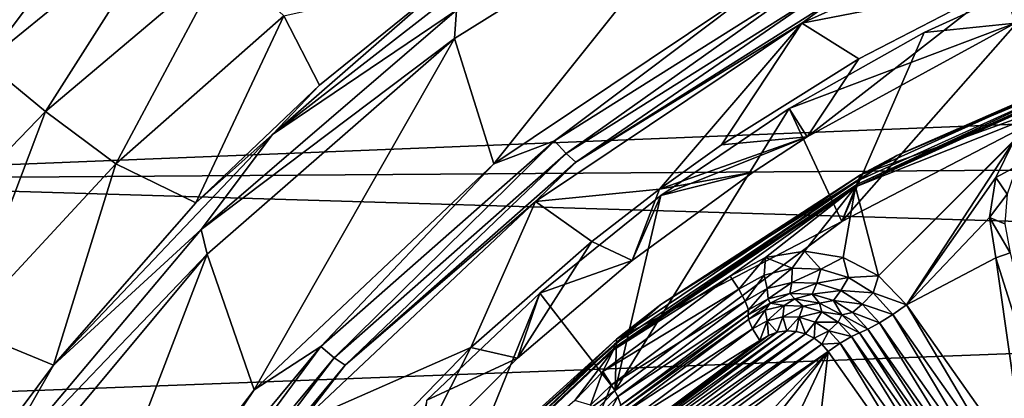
# Model space of a CAD drawing. Header units: metres. Extents: x -237 to 25, y -25 to 25.
# Tile 33 of 165: x -230.4 to -224.34, y 8.47 to 10.81. Entities that reach past the tile are written whole.
import ezdxf

# ---------------------------------------------------------------- set-up
doc = ezdxf.new("R2010")
doc.units = ezdxf.units.M
doc.layers.add('solid_10481232', color=7, linetype='CONTINUOUS')

msp = doc.modelspace()

# ---------------------------------------------------------------- linework, layer by layer
at = {"layer": 'solid_10481232'}
for points in [[(-230.899918, 10.828312, 89.655785), (-229.682907, 11.789048, 89.401443), (-230.611221, 10.545521, 88.739304)], [(-229.682907, 11.789048, 89.401443), (-229.44838, 11.492549, 88.496101), (-230.611221, 10.545521, 88.739304)], [(-227.481995, 9.918869, 85.944008), (-227.72345, 10.69027, 86.004196), (-226.011932, 11.759073, 85.577438)], [(-227.710876, 10.865329, 86.021034), (-226.011932, 11.759073, 85.577438), (-227.72345, 10.69027, 86.004196)], [(-225.804153, 11.044711, 85.52565), (-227.481995, 9.918869, 85.944008), (-226.011932, 11.759073, 85.577438)], [(-224.271133, 10.785501, 88.577888), (-224.343216, 11.027795, 88.798676), (-222.448914, 11.739405, 88.815407)], [(-225.585342, 10.785136, 85.780243), (-223.793472, 11.591555, 85.333473), (-224.343216, 11.027795, 88.798676)], [(-225.382935, 10.935225, 85.61145), (-223.793472, 11.591555, 85.333473), (-225.585342, 10.785136, 85.780243)], [(-230.611221, 10.545521, 88.739304), (-229.44838, 11.492549, 88.496101), (-230.241608, 10.242099, 87.890137)], [(-229.44838, 11.492549, 88.496101), (-229.140259, 11.172956, 87.654076), (-230.241608, 10.242099, 87.890137)], [(-211.032791, 10.694245, 179.724045), (-210.339844, 11.376556, 179.5513), (-231.618256, 11.110173, 95.417282)], [(-228.845016, 10.09984, 86.365402), (-227.305389, 11.296626, 85.98156), (-227.710876, 10.865329, 86.021034)], [(-227.742126, 11.062608, 86.139999), (-227.305389, 11.296626, 85.98156), (-228.845016, 10.09984, 86.365402)], [(-230.241608, 10.242099, 87.890137), (-229.140259, 11.172956, 87.654076), (-229.808578, 9.919284, 87.122398)], [(-229.140259, 11.172956, 87.654076), (-228.775177, 10.831516, 86.888641), (-229.808578, 9.919284, 87.122398)], [(-211.032791, 10.694245, 179.724045), (-231.618256, 11.110173, 95.417282), (-232.799103, 9.819631, 95.711739)], [(-223.967026, 11.123791, 86.510429), (-223.799866, 10.365141, 86.46875), (-225.338562, 9.56365, 86.852386)], [(-223.967026, 11.123791, 86.510429), (-225.338562, 9.56365, 86.852386), (-224.832413, 10.726976, 86.726189)], [(-223.967026, 11.123791, 86.510429), (-224.832413, 10.726976, 86.726189), (-224.271133, 10.785501, 88.577888)], [(-228.55574, 10.402612, 86.324593), (-227.742126, 11.062608, 86.139999), (-228.845016, 10.09984, 86.365402)], [(-228.775177, 10.831516, 86.888641), (-227.742126, 11.062608, 86.139999), (-228.55574, 10.402612, 86.324593)], [(-227.108215, 10.060508, 85.874191), (-227.481995, 9.918869, 85.944008), (-225.804153, 11.044711, 85.52565)], [(-225.493851, 11.080082, 85.471687), (-227.108215, 10.060508, 85.874191), (-225.804153, 11.044711, 85.52565)], [(-227.036896, 9.98166, 85.923439), (-227.108215, 10.060508, 85.874191), (-225.493851, 11.080082, 85.471687)], [(-225.435181, 10.993243, 85.524086), (-227.036896, 9.98166, 85.923439), (-225.493851, 11.080082, 85.471687)], [(-226.976196, 9.928981, 86.008698), (-227.036896, 9.98166, 85.923439), (-225.435181, 10.993243, 85.524086)], [(-225.382935, 10.935225, 85.61145), (-226.976196, 9.928981, 86.008698), (-225.435181, 10.993243, 85.524086)], [(-225.585342, 10.785136, 85.780243), (-224.343216, 11.027795, 88.798676), (-225.234161, 10.565041, 88.806183)], [(-225.552536, 10.085114, 88.603027), (-225.234161, 10.565041, 88.806183), (-224.343216, 11.027795, 88.798676)], [(-224.271133, 10.785501, 88.577888), (-225.552536, 10.085114, 88.603027), (-224.343216, 11.027795, 88.798676)], [(-225.382935, 10.935225, 85.61145), (-225.585342, 10.785136, 85.780243), (-226.976196, 9.928981, 86.008698)], [(-229.284439, 9.513387, 86.413391), (-227.710876, 10.865329, 86.021034), (-227.72345, 10.69027, 86.004196)], [(-228.845016, 10.09984, 86.365402), (-227.710876, 10.865329, 86.021034), (-229.284439, 9.513387, 86.413391)], [(-229.808578, 9.919284, 87.122398), (-228.775177, 10.831516, 86.888641), (-229.316864, 9.678126, 86.498627)], [(-228.775177, 10.831516, 86.888641), (-228.55574, 10.402612, 86.324593), (-229.316864, 9.678126, 86.498627)], [(-227.224701, 9.686869, 86.18898), (-225.585342, 10.785136, 85.780243), (-226.46228, 9.763797, 88.831718)], [(-226.976196, 9.928981, 86.008698), (-225.585342, 10.785136, 85.780243), (-227.224701, 9.686869, 86.18898)], [(-225.585342, 10.785136, 85.780243), (-226.080948, 10.035072, 88.821938), (-226.46228, 9.763797, 88.831718)], [(-225.585342, 10.785136, 85.780243), (-225.234161, 10.565041, 88.806183), (-226.080948, 10.035072, 88.821938)], [(-225.662689, 10.259212, 86.933205), (-225.552536, 10.085114, 88.603027), (-224.271133, 10.785501, 88.577888)], [(-224.832413, 10.726976, 86.726189), (-225.662689, 10.259212, 86.933205), (-224.271133, 10.785501, 88.577888)], [(-211.679733, 9.968927, 179.8853), (-211.032791, 10.694245, 179.724045), (-232.799103, 9.819631, 95.711739)], [(-229.284439, 9.513387, 86.413391), (-227.72345, 10.69027, 86.004196), (-229.247253, 9.362166, 86.384155)], [(-228.957062, 8.526041, 86.311829), (-229.247253, 9.362166, 86.384155), (-227.72345, 10.69027, 86.004196)], [(-227.481995, 9.918869, 85.944008), (-228.957062, 8.526041, 86.311829), (-227.72345, 10.69027, 86.004196)], [(-224.832413, 10.726976, 86.726189), (-225.338562, 9.56365, 86.852386), (-225.662689, 10.259212, 86.933205)], [(-223.426498, 10.642161, 84.720261), (-223.605484, 10.555156, 84.687485), (-225.000534, 9.970216, 85.112709)], [(-223.426498, 10.642161, 84.720261), (-225.000534, 9.970216, 85.112709), (-223.580582, 10.593201, 84.841354)], [(-225.552536, 10.085114, 88.603027), (-226.080948, 10.035072, 88.821938), (-225.234161, 10.565041, 88.806183)], [(-223.605484, 10.555156, 84.687485), (-223.613281, 10.530053, 84.620567), (-225.247147, 9.791436, 85.027931)], [(-225.24324, 9.814777, 85.095825), (-223.605484, 10.555156, 84.687485), (-225.247147, 9.791436, 85.027931)], [(-225.000534, 9.970216, 85.112709), (-223.605484, 10.555156, 84.687485), (-225.24324, 9.814777, 85.095825)], [(-225.000534, 9.970216, 85.112709), (-225.224228, 9.850154, 85.251167), (-223.580582, 10.593201, 84.841354)], [(-223.799866, 10.365141, 86.46875), (-223.580582, 10.593201, 84.841354), (-225.224228, 9.850154, 85.251167)], [(-230.611221, 10.545521, 88.739304), (-230.241608, 10.242099, 87.890137), (-231.241577, 9.205306, 88.106651)], [(-223.613281, 10.530053, 84.620567), (-223.625107, 10.513844, 84.559769), (-225.254745, 9.777062, 84.96608)], [(-225.247147, 9.791436, 85.027931), (-223.613281, 10.530053, 84.620567), (-225.254745, 9.777062, 84.96608)], [(-224.110077, 10.233322, 84.680687), (-225.254745, 9.777062, 84.96608), (-223.625107, 10.513844, 84.559769)], [(-229.316864, 9.678126, 86.498627), (-228.55574, 10.402612, 86.324593), (-228.845016, 10.09984, 86.365402)], [(-225.338562, 9.56365, 86.852386), (-223.799866, 10.365141, 86.46875), (-225.224228, 9.850154, 85.251167)], [(-225.662689, 10.259212, 86.933205), (-225.338562, 9.56365, 86.852386), (-226.734161, 8.522186, 87.200356)], [(-225.662689, 10.259212, 86.933205), (-226.734161, 8.522186, 87.200356), (-226.452789, 9.723804, 87.130196)], [(-225.662689, 10.259212, 86.933205), (-226.452789, 9.723804, 87.130196), (-225.552536, 10.085114, 88.603027)], [(-231.241577, 9.205306, 88.106651), (-230.241608, 10.242099, 87.890137), (-230.746216, 8.907495, 87.335922)], [(-230.241608, 10.242099, 87.890137), (-229.808578, 9.919284, 87.122398), (-230.746216, 8.907495, 87.335922)], [(-225.114151, 9.227946, 84.93103), (-225.254745, 9.777062, 84.96608), (-224.110077, 10.233322, 84.680687)], [(-225.114151, 9.227946, 84.93103), (-224.110077, 10.233322, 84.680687), (-224.281464, 10.056375, 84.723419)], [(-230.193741, 8.679425, 86.700935), (-228.845016, 10.09984, 86.365402), (-229.284439, 9.513387, 86.413391)], [(-229.316864, 9.678126, 86.498627), (-228.845016, 10.09984, 86.365402), (-230.193741, 8.679425, 86.700935)], [(-225.552536, 10.085114, 88.603027), (-226.46228, 9.763797, 88.831718), (-226.080948, 10.035072, 88.821938)], [(-225.885712, 9.868506, 88.612694), (-226.46228, 9.763797, 88.831718), (-225.552536, 10.085114, 88.603027)], [(-226.452789, 9.723804, 87.130196), (-225.885712, 9.868506, 88.612694), (-225.552536, 10.085114, 88.603027)], [(-227.108215, 10.060508, 85.874191), (-228.547958, 8.793213, 86.233162), (-227.481995, 9.918869, 85.944008)], [(-228.465347, 8.724297, 86.279594), (-228.547958, 8.793213, 86.233162), (-227.108215, 10.060508, 85.874191)], [(-227.036896, 9.98166, 85.923439), (-228.465347, 8.724297, 86.279594), (-227.108215, 10.060508, 85.874191)], [(-224.941711, 9.050463, 84.888031), (-225.114151, 9.227946, 84.93103), (-224.281464, 10.056375, 84.723419)], [(-224.941711, 9.050463, 84.888031), (-224.281464, 10.056375, 84.723419), (-224.391174, 9.834461, 84.750771)], [(-224.261917, 9.904132, 84.7006), (-224.391174, 9.834461, 84.750771), (-224.281464, 10.056375, 84.723419)], [(-212.278107, 9.204286, 180.034454), (-211.679733, 9.968927, 179.8853), (-232.799103, 9.819631, 95.711739)], [(-228.39711, 8.678253, 86.362968), (-228.465347, 8.724297, 86.279594), (-227.036896, 9.98166, 85.923439)], [(-226.976196, 9.928981, 86.008698), (-228.39711, 8.678253, 86.362968), (-227.036896, 9.98166, 85.923439)], [(-225.000534, 9.970216, 85.112709), (-225.24324, 9.814777, 85.095825), (-226.453186, 9.052771, 85.474899)], [(-225.000534, 9.970216, 85.112709), (-226.453186, 9.052771, 85.474899), (-225.224228, 9.850154, 85.251167)], [(-230.746216, 8.907495, 87.335922), (-229.808578, 9.919284, 87.122398), (-230.193741, 8.679425, 86.700935)], [(-229.808578, 9.919284, 87.122398), (-229.316864, 9.678126, 86.498627), (-230.193741, 8.679425, 86.700935)], [(-228.547958, 8.793213, 86.233162), (-228.957062, 8.526041, 86.311829), (-227.481995, 9.918869, 85.944008)], [(-226.976196, 9.928981, 86.008698), (-227.224701, 9.686869, 86.18898), (-228.39711, 8.678253, 86.362968)], [(-224.321045, 9.732052, 84.71534), (-224.391174, 9.834461, 84.750771), (-224.261917, 9.904132, 84.7006)], [(-226.453186, 9.052771, 85.474899), (-226.726807, 8.838422, 85.625801), (-225.224228, 9.850154, 85.251167)], [(-225.338562, 9.56365, 86.852386), (-225.224228, 9.850154, 85.251167), (-226.726807, 8.838422, 85.625801)], [(-225.885712, 9.868506, 88.612694), (-226.630692, 9.324176, 88.638908), (-226.46228, 9.763797, 88.831718)], [(-226.452789, 9.723804, 87.130196), (-226.630692, 9.324176, 88.638908), (-225.885712, 9.868506, 88.612694)], [(-224.941711, 9.050463, 84.888031), (-224.391174, 9.834461, 84.750771), (-224.429352, 9.587557, 84.760284)], [(-224.321045, 9.732052, 84.71534), (-224.429352, 9.587557, 84.760284), (-224.391174, 9.834461, 84.750771)], [(-212.278107, 9.204286, 180.034454), (-232.799103, 9.819631, 95.711739), (-233.831543, 8.389069, 95.969193)], [(-227.224701, 9.686869, 86.18898), (-226.46228, 9.763797, 88.831718), (-226.878952, 9.441327, 88.844276)], [(-226.630692, 9.324176, 88.638908), (-226.878952, 9.441327, 88.844276), (-226.46228, 9.763797, 88.831718)], [(-225.247147, 9.791436, 85.027931), (-225.254745, 9.777062, 84.96608), (-226.745193, 8.77357, 85.337692)], [(-226.740753, 8.785734, 85.40033), (-225.247147, 9.791436, 85.027931), (-226.745193, 8.77357, 85.337692)], [(-226.025955, 9.227448, 85.158363), (-226.745193, 8.77357, 85.337692), (-225.254745, 9.777062, 84.96608)], [(-225.24324, 9.814777, 85.095825), (-225.247147, 9.791436, 85.027931), (-226.740753, 8.785734, 85.40033)], [(-226.740417, 8.806679, 85.469116), (-225.24324, 9.814777, 85.095825), (-226.740753, 8.785734, 85.40033)], [(-226.453186, 9.052771, 85.474899), (-225.24324, 9.814777, 85.095825), (-226.740417, 8.806679, 85.469116)], [(-225.808731, 9.341324, 85.104202), (-226.025955, 9.227448, 85.158363), (-225.254745, 9.777062, 84.96608)], [(-225.569092, 9.380214, 85.044456), (-225.808731, 9.341324, 85.104202), (-225.254745, 9.777062, 84.96608)], [(-225.330399, 9.341252, 84.984947), (-225.569092, 9.380214, 85.044456), (-225.254745, 9.777062, 84.96608)], [(-225.114151, 9.227946, 84.93103), (-225.330399, 9.341252, 84.984947), (-225.254745, 9.777062, 84.96608)], [(-226.452789, 9.723804, 87.130196), (-226.734161, 8.522186, 87.200356), (-227.198807, 9.123181, 87.3162)], [(-226.452789, 9.723804, 87.130196), (-227.198807, 9.123181, 87.3162), (-226.630692, 9.324176, 88.638908)], [(-224.334946, 9.550064, 84.718803), (-224.429352, 9.587557, 84.760284), (-224.321045, 9.732052, 84.71534)], [(-228.667175, 8.326473, 86.548622), (-227.224701, 9.686869, 86.18898), (-227.623718, 8.787636, 88.871582)], [(-228.39711, 8.678253, 86.362968), (-227.224701, 9.686869, 86.18898), (-228.667175, 8.326473, 86.548622)], [(-227.224701, 9.686869, 86.18898), (-226.878952, 9.441327, 88.844276), (-227.623718, 8.787636, 88.871582)], [(-224.941711, 9.050463, 84.888031), (-224.429352, 9.587557, 84.760284), (-224.391388, 9.339449, 84.750824)], [(-224.302658, 9.370571, 84.710754), (-224.391388, 9.339449, 84.750824), (-224.429352, 9.587557, 84.760284)], [(-224.302658, 9.370571, 84.710754), (-224.429352, 9.587557, 84.760284), (-224.334946, 9.550064, 84.718803)], [(-226.734161, 8.522186, 87.200356), (-225.338562, 9.56365, 86.852386), (-226.726807, 8.838422, 85.625801)], [(-230.629181, 7.917712, 86.748703), (-229.284439, 9.513387, 86.413391), (-229.247253, 9.362166, 86.384155)], [(-230.193741, 8.679425, 86.700935), (-229.284439, 9.513387, 86.413391), (-230.629181, 7.917712, 86.748703)], [(-227.335693, 8.720798, 88.66938), (-227.623718, 8.787636, 88.871582), (-226.878952, 9.441327, 88.844276)], [(-226.630692, 9.324176, 88.638908), (-227.335693, 8.720798, 88.66938), (-226.878952, 9.441327, 88.844276)], [(-230.629181, 7.917712, 86.748703), (-229.247253, 9.362166, 86.384155), (-230.554291, 7.796614, 86.710075)], [(-230.189011, 6.906306, 86.619026), (-230.554291, 7.796614, 86.710075), (-229.247253, 9.362166, 86.384155)], [(-228.957062, 8.526041, 86.311829), (-230.189011, 6.906306, 86.619026), (-229.247253, 9.362166, 86.384155)], [(-225.972733, 9.145969, 85.127151), (-226.025955, 9.227448, 85.158363), (-225.808731, 9.341324, 85.104202)], [(-225.972733, 9.145969, 85.127151), (-225.808731, 9.341324, 85.104202), (-225.817062, 9.233075, 85.088341)], [(-225.817062, 9.233075, 85.088341), (-225.808731, 9.341324, 85.104202), (-225.644836, 9.275691, 85.045395)], [(-225.644836, 9.275691, 85.045395), (-225.808731, 9.341324, 85.104202), (-225.569092, 9.380214, 85.044456)], [(-225.644836, 9.275691, 85.045395), (-225.569092, 9.380214, 85.044456), (-225.467758, 9.270912, 85.001251)], [(-225.467758, 9.270912, 85.001251), (-225.569092, 9.380214, 85.044456), (-225.330399, 9.341252, 84.984947)], [(-225.467758, 9.270912, 85.001251), (-225.330399, 9.341252, 84.984947), (-225.297928, 9.219065, 84.958908)], [(-225.297928, 9.219065, 84.958908), (-225.330399, 9.341252, 84.984947), (-225.114151, 9.227946, 84.93103)], [(-224.200287, 7.998741, 84.703171), (-224.941711, 9.050463, 84.888031), (-224.391388, 9.339449, 84.750824)], [(-224.302658, 9.370571, 84.710754), (-224.001602, 8.103075, 84.653633), (-224.391388, 9.339449, 84.750824)], [(-224.200287, 7.998741, 84.703171), (-224.391388, 9.339449, 84.750824), (-224.001602, 8.103075, 84.653633)], [(-227.198807, 9.123181, 87.3162), (-227.335693, 8.720798, 88.66938), (-226.630692, 9.324176, 88.638908)], [(-225.817062, 9.233075, 85.088341), (-225.644836, 9.275691, 85.045395), (-225.798248, 9.14989, 85.03183)], [(-225.644836, 9.275691, 85.045395), (-225.647949, 9.187076, 84.994362), (-225.798248, 9.14989, 85.03183)], [(-225.644836, 9.275691, 85.045395), (-225.467758, 9.270912, 85.001251), (-225.647949, 9.187076, 84.994362)], [(-226.025955, 9.227448, 85.158363), (-226.810944, 8.639663, 85.35408), (-226.745193, 8.77357, 85.337692)], [(-225.972733, 9.145969, 85.127151), (-226.810944, 8.639663, 85.35408), (-226.025955, 9.227448, 85.158363)], [(-225.972733, 9.145969, 85.127151), (-225.817062, 9.233075, 85.088341), (-225.934067, 9.073884, 85.065697)], [(-225.817062, 9.233075, 85.088341), (-225.798248, 9.14989, 85.03183), (-225.934067, 9.073884, 85.065697)], [(-225.467758, 9.270912, 85.001251), (-225.493454, 9.182906, 84.955841), (-225.647949, 9.187076, 84.994362)], [(-225.467758, 9.270912, 85.001251), (-225.297928, 9.219065, 84.958908), (-225.493454, 9.182906, 84.955841)], [(-225.297928, 9.219065, 84.958908), (-225.345261, 9.137666, 84.918892), (-225.493454, 9.182906, 84.955841)], [(-225.297928, 9.219065, 84.958908), (-225.146896, 9.123683, 84.921249), (-225.345261, 9.137666, 84.918892)], [(-225.297928, 9.219065, 84.958908), (-225.114151, 9.227946, 84.93103), (-225.146896, 9.123683, 84.921249)], [(-225.146896, 9.123683, 84.921249), (-225.114151, 9.227946, 84.93103), (-224.941711, 9.050463, 84.888031)], [(-212.827942, 8.400932, 180.171509), (-212.278107, 9.204286, 180.034454), (-233.831543, 8.389069, 95.969193)], [(-225.798248, 9.14989, 85.03183), (-225.647949, 9.187076, 84.994362), (-225.79364, 9.087315, 84.951027)], [(-225.647949, 9.187076, 84.994362), (-225.659851, 9.120416, 84.917671), (-225.79364, 9.087315, 84.951027)], [(-225.647949, 9.187076, 84.994362), (-225.493454, 9.182906, 84.955841), (-225.659851, 9.120416, 84.917671)], [(-225.493454, 9.182906, 84.955841), (-225.522324, 9.116704, 84.883377), (-225.659851, 9.120416, 84.917671)], [(-225.493454, 9.182906, 84.955841), (-225.345261, 9.137666, 84.918892), (-225.522324, 9.116704, 84.883377)], [(-227.198807, 9.123181, 87.3162), (-226.734161, 8.522186, 87.200356), (-227.951813, 7.267253, 87.503944)], [(-227.198807, 9.123181, 87.3162), (-227.951813, 7.267253, 87.503944), (-227.894043, 8.462707, 87.48954)], [(-227.198807, 9.123181, 87.3162), (-227.894043, 8.462707, 87.48954), (-227.335693, 8.720798, 88.66938)], [(-225.972733, 9.145969, 85.127151), (-226.757706, 8.558185, 85.322868), (-226.810944, 8.639663, 85.35408)], [(-225.972733, 9.145969, 85.127151), (-225.934067, 9.073884, 85.065697), (-226.757706, 8.558185, 85.322868)], [(-225.934067, 9.073884, 85.065697), (-225.798248, 9.14989, 85.03183), (-225.914551, 9.019657, 84.981171)], [(-225.798248, 9.14989, 85.03183), (-225.79364, 9.087315, 84.951027), (-225.914551, 9.019657, 84.981171)], [(-225.79364, 9.087315, 84.951027), (-225.659851, 9.120416, 84.917671), (-225.779495, 9.061527, 84.849571)], [(-225.659851, 9.120416, 84.917671), (-225.627762, 9.086296, 84.811737), (-225.779495, 9.061527, 84.849571)], [(-225.659851, 9.120416, 84.917671), (-225.522324, 9.116704, 84.883377), (-225.627762, 9.086296, 84.811737)], [(-225.522324, 9.116704, 84.883377), (-225.476013, 9.061527, 84.773903), (-225.627762, 9.086296, 84.811737)], [(-225.345261, 9.137666, 84.918892), (-225.390411, 9.076432, 84.850487), (-225.522324, 9.116704, 84.883377)], [(-225.522324, 9.116704, 84.883377), (-225.390411, 9.076432, 84.850487), (-225.476013, 9.061527, 84.773903)], [(-225.345261, 9.137666, 84.918892), (-225.21347, 9.054437, 84.886032), (-225.390411, 9.076432, 84.850487)], [(-225.146896, 9.123683, 84.921249), (-225.21347, 9.054437, 84.886032), (-225.345261, 9.137666, 84.918892)], [(-225.146896, 9.123683, 84.921249), (-225.024979, 8.991265, 84.890846), (-225.21347, 9.054437, 84.886032)], [(-225.146896, 9.123683, 84.921249), (-224.941711, 9.050463, 84.888031), (-225.024979, 8.991265, 84.890846)], [(-226.453186, 9.052771, 85.474899), (-226.740417, 8.806679, 85.469116), (-227.748718, 7.912417, 85.797913)], [(-226.453186, 9.052771, 85.474899), (-227.748718, 7.912417, 85.797913), (-226.726807, 8.838422, 85.625801)], [(-225.934067, 9.073884, 85.065697), (-226.719055, 8.486098, 85.261414), (-226.757706, 8.558185, 85.322868)], [(-225.934067, 9.073884, 85.065697), (-225.914551, 9.019657, 84.981171), (-226.719055, 8.486098, 85.261414)], [(-225.79364, 9.087315, 84.951027), (-225.779495, 9.061527, 84.849571), (-225.916382, 8.989647, 84.883698)], [(-225.914551, 9.019657, 84.981171), (-225.79364, 9.087315, 84.951027), (-225.916382, 8.989647, 84.883698)], [(-225.914795, 8.959195, 84.798576), (-225.916382, 8.989647, 84.883698), (-225.779495, 9.061527, 84.849571)], [(-225.914795, 8.959195, 84.798576), (-225.779495, 9.061527, 84.849571), (-225.810532, 9.017544, 84.772575)], [(-225.810532, 9.017544, 84.772575), (-225.779495, 9.061527, 84.849571), (-225.69516, 9.04609, 84.743813)], [(-225.810532, 9.017544, 84.772575), (-225.69516, 9.04609, 84.743813), (-225.799988, 8.952043, 84.710884)], [(-225.69516, 9.04609, 84.743813), (-225.701904, 8.976314, 84.686432), (-225.799988, 8.952043, 84.710884)], [(-225.69516, 9.04609, 84.743813), (-225.779495, 9.061527, 84.849571), (-225.627762, 9.086296, 84.811737)], [(-225.69516, 9.04609, 84.743813), (-225.576538, 9.042889, 84.714241), (-225.701904, 8.976314, 84.686432)], [(-225.576538, 9.042889, 84.714241), (-225.601059, 8.973592, 84.661285), (-225.701904, 8.976314, 84.686432)], [(-225.69516, 9.04609, 84.743813), (-225.627762, 9.086296, 84.811737), (-225.576538, 9.042889, 84.714241)], [(-225.576538, 9.042889, 84.714241), (-225.627762, 9.086296, 84.811737), (-225.476013, 9.061527, 84.773903)], [(-225.576538, 9.042889, 84.714241), (-225.462784, 9.008159, 84.685875), (-225.601059, 8.973592, 84.661285)], [(-225.576538, 9.042889, 84.714241), (-225.476013, 9.061527, 84.773903), (-225.462784, 9.008159, 84.685875)], [(-225.390411, 9.076432, 84.850487), (-225.339142, 8.989647, 84.739777), (-225.476013, 9.061527, 84.773903)], [(-225.462784, 9.008159, 84.685875), (-225.476013, 9.061527, 84.773903), (-225.339142, 8.989647, 84.739777)], [(-225.390411, 9.076432, 84.850487), (-225.273102, 9.002346, 84.821243), (-225.339142, 8.989647, 84.739777)], [(-225.21347, 9.054437, 84.886032), (-225.273102, 9.002346, 84.821243), (-225.390411, 9.076432, 84.850487)], [(-225.21347, 9.054437, 84.886032), (-225.107086, 8.938891, 84.859505), (-225.273102, 9.002346, 84.821243)], [(-225.21347, 9.054437, 84.886032), (-225.024979, 8.991265, 84.890846), (-225.107086, 8.938891, 84.859505)], [(-225.024979, 8.991265, 84.890846), (-224.941711, 9.050463, 84.888031), (-224.283554, 7.939543, 84.705994)], [(-224.283554, 7.939543, 84.705994), (-224.941711, 9.050463, 84.888031), (-224.200287, 7.998741, 84.703171)], [(-225.914551, 9.019657, 84.981171), (-226.699524, 8.431872, 85.176888), (-226.719055, 8.486098, 85.261414)], [(-225.916382, 8.989647, 84.883698), (-226.701355, 8.401861, 85.079414), (-226.699524, 8.431872, 85.176888)], [(-225.914795, 8.959195, 84.798576), (-226.701355, 8.401861, 85.079414), (-225.916382, 8.989647, 84.883698)], [(-225.914551, 9.019657, 84.981171), (-225.916382, 8.989647, 84.883698), (-226.699524, 8.431872, 85.176888)], [(-225.914795, 8.959195, 84.798576), (-225.810532, 9.017544, 84.772575), (-225.888641, 8.902434, 84.732986)], [(-225.810532, 9.017544, 84.772575), (-225.799988, 8.952043, 84.710884), (-225.888641, 8.902434, 84.732986)], [(-225.799988, 8.952043, 84.710884), (-225.701904, 8.976314, 84.686432), (-225.736557, 8.881775, 84.673965)], [(-225.701904, 8.976314, 84.686432), (-225.677979, 8.890093, 84.659363), (-225.736557, 8.881775, 84.673965)], [(-225.701904, 8.976314, 84.686432), (-225.601059, 8.973592, 84.661285), (-225.677979, 8.890093, 84.659363)], [(-225.601059, 8.973592, 84.661285), (-225.619415, 8.886457, 84.64476), (-225.677979, 8.890093, 84.659363)], [(-225.601059, 8.973592, 84.661285), (-225.562622, 8.871266, 84.6306), (-225.619415, 8.886457, 84.64476)], [(-225.462784, 9.008159, 84.685875), (-225.504333, 8.944063, 84.637169), (-225.601059, 8.973592, 84.661285)], [(-225.601059, 8.973592, 84.661285), (-225.504333, 8.944063, 84.637169), (-225.562622, 8.871266, 84.6306)], [(-225.462784, 9.008159, 84.685875), (-225.361618, 8.944266, 84.660652), (-225.504333, 8.944063, 84.637169)], [(-225.462784, 9.008159, 84.685875), (-225.339142, 8.989647, 84.739777), (-225.361618, 8.944266, 84.660652)], [(-225.361618, 8.944266, 84.660652), (-225.339142, 8.989647, 84.739777), (-225.230499, 8.87769, 84.712692)], [(-225.273102, 9.002346, 84.821243), (-225.178391, 8.899494, 84.79763), (-225.339142, 8.989647, 84.739777)], [(-225.339142, 8.989647, 84.739777), (-225.178391, 8.899494, 84.79763), (-225.230499, 8.87769, 84.712692)], [(-225.273102, 9.002346, 84.821243), (-225.107086, 8.938891, 84.859505), (-225.178391, 8.899494, 84.79763)], [(-225.107086, 8.938891, 84.859505), (-225.024979, 8.991265, 84.890846), (-224.365662, 7.88717, 84.674652)], [(-225.024979, 8.991265, 84.890846), (-224.283554, 7.939543, 84.705994), (-224.365662, 7.88717, 84.674652)], [(-225.914795, 8.959195, 84.798576), (-226.699783, 8.37141, 84.994293), (-226.701355, 8.401861, 85.079414)], [(-225.914795, 8.959195, 84.798576), (-225.888641, 8.902434, 84.732986), (-226.699783, 8.37141, 84.994293)], [(-225.888641, 8.902434, 84.732986), (-225.799988, 8.952043, 84.710884), (-225.843323, 8.831113, 84.700584)], [(-225.799988, 8.952043, 84.710884), (-225.791733, 8.862106, 84.687721), (-225.843323, 8.831113, 84.700584)], [(-225.799988, 8.952043, 84.710884), (-225.736557, 8.881775, 84.673965), (-225.791733, 8.862106, 84.687721)], [(-225.504333, 8.944063, 84.637169), (-225.509399, 8.844702, 84.617325), (-225.562622, 8.871266, 84.6306)], [(-225.504333, 8.944063, 84.637169), (-225.41832, 8.889741, 84.615723), (-225.509399, 8.844702, 84.617325)], [(-225.361618, 8.944266, 84.660652), (-225.41832, 8.889741, 84.615723), (-225.504333, 8.944063, 84.637169)], [(-225.361618, 8.944266, 84.660652), (-225.279938, 8.855566, 84.640289), (-225.41832, 8.889741, 84.615723)], [(-225.361618, 8.944266, 84.660652), (-225.230499, 8.87769, 84.712692), (-225.279938, 8.855566, 84.640289)], [(-225.178391, 8.899494, 84.79763), (-225.107086, 8.938891, 84.859505), (-224.436981, 7.847772, 84.61277)], [(-225.107086, 8.938891, 84.859505), (-224.365662, 7.88717, 84.674652), (-224.436981, 7.847772, 84.61277)], [(-230.746216, 8.907495, 87.335922), (-230.193741, 8.679425, 86.700935), (-230.665466, 8.048987, 86.810669)], [(-225.562622, 8.871266, 84.6306), (-226.752106, 7.980582, 84.92717), (-226.748581, 8.040941, 84.926292)], [(-225.562622, 8.871266, 84.6306), (-225.509399, 8.844702, 84.617325), (-226.752106, 7.980582, 84.92717)], [(-225.619415, 8.886457, 84.64476), (-226.748581, 8.040941, 84.926292), (-226.733841, 8.099471, 84.922615)], [(-225.619415, 8.886457, 84.64476), (-225.562622, 8.871266, 84.6306), (-226.748581, 8.040941, 84.926292)], [(-225.677979, 8.890093, 84.659363), (-226.733841, 8.099471, 84.922615), (-226.708054, 8.15432, 84.916191)], [(-225.677979, 8.890093, 84.659363), (-225.619415, 8.886457, 84.64476), (-226.733841, 8.099471, 84.922615)], [(-225.736557, 8.881775, 84.673965), (-225.677979, 8.890093, 84.659363), (-226.708054, 8.15432, 84.916191)], [(-225.736557, 8.881775, 84.673965), (-226.708054, 8.15432, 84.916191), (-226.672852, 8.202334, 84.90741)], [(-225.888641, 8.902434, 84.732986), (-226.67363, 8.314649, 84.928711), (-226.699783, 8.37141, 84.994293)], [(-225.888641, 8.902434, 84.732986), (-225.843323, 8.831113, 84.700584), (-226.67363, 8.314649, 84.928711)], [(-225.791733, 8.862106, 84.687721), (-225.736557, 8.881775, 84.673965), (-226.672852, 8.202334, 84.90741)], [(-225.791733, 8.862106, 84.687721), (-226.672852, 8.202334, 84.90741), (-226.628311, 8.243327, 84.896301)], [(-225.843323, 8.831113, 84.700584), (-225.791733, 8.862106, 84.687721), (-226.628311, 8.243327, 84.896301)], [(-225.41832, 8.889741, 84.615723), (-225.462814, 8.808419, 84.605713), (-225.509399, 8.844702, 84.617325)], [(-225.41832, 8.889741, 84.615723), (-225.348877, 8.814326, 84.598412), (-225.462814, 8.808419, 84.605713)], [(-225.41832, 8.889741, 84.615723), (-225.279938, 8.855566, 84.640289), (-225.348877, 8.814326, 84.598412)], [(-225.348877, 8.814326, 84.598412), (-225.279938, 8.855566, 84.640289), (-224.607452, 7.762604, 84.413551)], [(-225.279938, 8.855566, 84.640289), (-225.230499, 8.87769, 84.712692), (-224.538513, 7.803843, 84.455429)], [(-225.279938, 8.855566, 84.640289), (-224.538513, 7.803843, 84.455429), (-224.607452, 7.762604, 84.413551)], [(-225.178391, 8.899494, 84.79763), (-224.489075, 7.825968, 84.527832), (-225.230499, 8.87769, 84.712692)], [(-225.230499, 8.87769, 84.712692), (-224.489075, 7.825968, 84.527832), (-224.538513, 7.803843, 84.455429)], [(-225.178391, 8.899494, 84.79763), (-224.436981, 7.847772, 84.61277), (-224.489075, 7.825968, 84.527832)], [(-228.547958, 8.793213, 86.233162), (-229.777603, 7.3094, 86.539742), (-228.957062, 8.526041, 86.311829)], [(-229.685364, 7.252114, 86.583778), (-229.777603, 7.3094, 86.539742), (-228.547958, 8.793213, 86.233162)], [(-228.465347, 8.724297, 86.279594), (-229.685364, 7.252114, 86.583778), (-228.547958, 8.793213, 86.233162)], [(-228.056168, 7.558358, 85.797165), (-226.740417, 8.806679, 85.469116), (-228.053391, 7.540383, 85.727608)], [(-227.748718, 7.912417, 85.797913), (-226.740417, 8.806679, 85.469116), (-228.056168, 7.558358, 85.797165)], [(-226.740417, 8.806679, 85.469116), (-226.740753, 8.785734, 85.40033), (-228.053391, 7.540383, 85.727608)], [(-227.748718, 7.912417, 85.797913), (-228.047302, 7.585601, 85.95504), (-226.726807, 8.838422, 85.625801)], [(-226.734161, 8.522186, 87.200356), (-226.726807, 8.838422, 85.625801), (-228.047302, 7.585601, 85.95504)], [(-225.509399, 8.844702, 84.617325), (-226.744034, 7.920212, 84.925156), (-226.752106, 7.980582, 84.92717)], [(-225.509399, 8.844702, 84.617325), (-225.462814, 8.808419, 84.605713), (-226.744034, 7.920212, 84.925156)], [(-225.462814, 8.808419, 84.605713), (-226.724945, 7.863342, 84.920395), (-226.744034, 7.920212, 84.925156)], [(-225.462814, 8.808419, 84.605713), (-225.423035, 8.762508, 84.595795), (-226.724945, 7.863342, 84.920395)], [(-225.843323, 8.831113, 84.700584), (-226.628311, 8.243327, 84.896301), (-226.67363, 8.314649, 84.928711)], [(-225.348877, 8.814326, 84.598412), (-225.423035, 8.762508, 84.595795), (-225.462814, 8.808419, 84.605713)], [(-225.348877, 8.814326, 84.598412), (-224.68161, 7.710786, 84.410934), (-225.423035, 8.762508, 84.595795)], [(-225.348877, 8.814326, 84.598412), (-224.607452, 7.762604, 84.413551), (-224.68161, 7.710786, 84.410934)], [(-228.667175, 8.326473, 86.548622), (-227.623718, 8.787636, 88.871582), (-228.311157, 8.078074, 88.902275)], [(-227.99115, 8.065425, 88.702751), (-228.311157, 8.078074, 88.902275), (-227.623718, 8.787636, 88.871582)], [(-226.740753, 8.785734, 85.40033), (-226.745193, 8.77357, 85.337692), (-228.055634, 7.530532, 85.664421)], [(-228.053391, 7.540383, 85.727608), (-226.740753, 8.785734, 85.40033), (-228.055634, 7.530532, 85.664421)], [(-226.983154, 8.461933, 85.397018), (-228.055634, 7.530532, 85.664421), (-226.745193, 8.77357, 85.337692)], [(-227.335693, 8.720798, 88.66938), (-227.99115, 8.065425, 88.702751), (-227.623718, 8.787636, 88.871582)], [(-226.810944, 8.639663, 85.35408), (-226.983154, 8.461933, 85.397018), (-226.745193, 8.77357, 85.337692)], [(-225.423035, 8.762508, 84.595795), (-226.69487, 7.810176, 84.912903), (-226.724945, 7.863342, 84.920395)], [(-225.982956, 8.178524, 84.735397), (-226.69487, 7.810176, 84.912903), (-225.423035, 8.762508, 84.595795)], [(-225.826096, 8.257261, 84.696289), (-225.982956, 8.178524, 84.735397), (-225.423035, 8.762508, 84.595795)], [(-225.653351, 8.275911, 84.653221), (-225.826096, 8.257261, 84.696289), (-225.423035, 8.762508, 84.595795)], [(-225.485519, 8.233044, 84.611374), (-225.653351, 8.275911, 84.653221), (-225.423035, 8.762508, 84.595795)], [(-225.485519, 8.233044, 84.611374), (-225.423035, 8.762508, 84.595795), (-224.68161, 7.710786, 84.410934)], [(-230.665466, 8.048987, 86.810669), (-230.193741, 8.679425, 86.700935), (-230.629181, 7.917712, 86.748703)], [(-229.610687, 7.21384, 86.66555), (-229.685364, 7.252114, 86.583778), (-228.465347, 8.724297, 86.279594)], [(-228.39711, 8.678253, 86.362968), (-229.610687, 7.21384, 86.66555), (-228.465347, 8.724297, 86.279594)], [(-228.39711, 8.678253, 86.362968), (-228.667175, 8.326473, 86.548622), (-229.610687, 7.21384, 86.66555)], [(-227.894043, 8.462707, 87.48954), (-227.99115, 8.065425, 88.702751), (-227.335693, 8.720798, 88.66938)], [(-226.8862, 8.432525, 85.354904), (-226.983154, 8.461933, 85.397018), (-226.810944, 8.639663, 85.35408)], [(-226.8862, 8.432525, 85.354904), (-226.810944, 8.639663, 85.35408), (-226.757706, 8.558185, 85.322868)], [(-226.8862, 8.432525, 85.354904), (-226.757706, 8.558185, 85.322868), (-226.831177, 8.376451, 85.289368)], [(-226.757706, 8.558185, 85.322868), (-226.719055, 8.486098, 85.261414), (-226.831177, 8.376451, 85.289368)], [(-229.777603, 7.3094, 86.539742), (-230.189011, 6.906306, 86.619026), (-228.957062, 8.526041, 86.311829)], [(-227.951813, 7.267253, 87.503944), (-226.734161, 8.522186, 87.200356), (-228.047302, 7.585601, 85.95504)], [(-226.831177, 8.376451, 85.289368), (-226.719055, 8.486098, 85.261414), (-226.799332, 8.334269, 85.201767)], [(-226.719055, 8.486098, 85.261414), (-226.699524, 8.431872, 85.176888), (-226.799332, 8.334269, 85.201767)]]:
    msp.add_3dface(points, dxfattribs=at)

doc.saveas('drawing.dxf')
